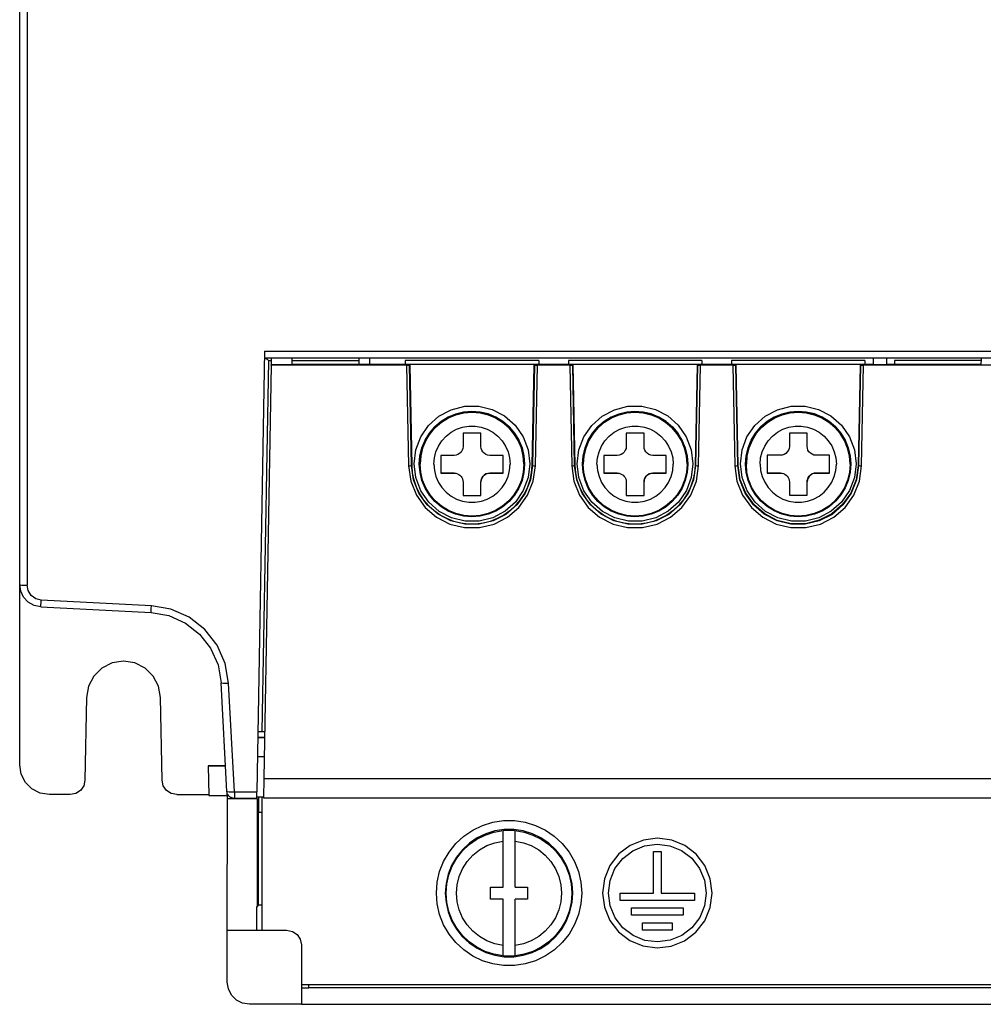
# Model space of a CAD drawing. Extents: x 0 to 420, y 0 to 297.
# Tile 19 of 34: x 184 to 207, y 112 to 135. Entities that reach past the tile are written whole.
import ezdxf

# ---------------------------------------------------------------- set-up
doc = ezdxf.new("R2010")
doc.units = 0
doc.header["$LTSCALE"] = 23.1
doc.layers.get('0').update_dxf_attribs({"linetype": 'CONTINUOUS'})

msp = doc.modelspace()

# ---------------------------------------------------------------- linework, layer by layer
at = {"color": 7, "linetype": 'CONTINUOUS'}
for p, q in [((184.138, 117.424), (184.138, 171.126)), ((184.313, 171.091), (184.313, 121.667)), ((189.916, 127.191), (189.734, 116.793)), ((189.916, 127.191), (207.565, 127.191)), ((189.863, 118.211), (190.016, 126.962)), ((207.565, 127.029), (189.913, 127.029)), ((189.95, 127.029), (189.976, 127.002)), ((189.976, 127.002), (190.016, 126.962)), ((190.074, 126.962), (190.016, 126.962)), ((190.076, 127.029), (190.073, 126.871)), ((190.562, 127.029), (190.563, 126.871)), ((192.147, 126.962), (190.562, 126.962)), ((192.147, 126.881), (192.147, 126.962)), ((192.398, 126.881), (192.398, 127.029)), ((196.388, 126.97), (193.238, 126.97)), ((193.238, 126.97), (193.238, 126.881)), ((196.388, 126.97), (196.388, 126.881)), ((200.238, 126.97), (197.088, 126.97)), ((197.088, 126.97), (197.088, 126.881)), ((200.238, 126.97), (200.238, 126.881)), ((204.088, 126.97), (200.938, 126.97)), ((200.938, 126.97), (200.938, 126.881)), ((204.088, 126.97), (204.088, 126.881)), ((204.278, 127.029), (204.278, 126.871)), ((204.597, 127.029), (204.598, 126.871)), ((206.835, 126.97), (204.788, 126.97)), ((204.788, 126.97), (204.788, 126.881)), ((206.831, 126.865), (206.839, 127.029)), ((190.073, 126.863), (189.902, 117.107)), ((190.073, 126.863), (190.073, 126.871)), ((190.563, 126.871), (190.073, 126.871)), ((193.296, 126.863), (190.073, 126.863)), ((192.728, 126.881), (190.563, 126.881)), ((190.563, 126.865), (190.563, 126.871)), ((193.098, 126.881), (192.678, 126.881)), ((192.728, 126.865), (192.728, 126.881)), ((196.578, 126.881), (193.048, 126.881)), ((193.048, 126.881), (193.048, 126.865)), ((193.351, 126.865), (193.048, 126.865)), ((193.27, 126.863), (193.316, 124.484)), ((193.296, 126.863), (193.334, 126.863)), ((193.334, 126.863), (193.34, 126.864)), ((193.351, 126.865), (193.34, 126.864)), ((193.386, 124.494), (193.34, 126.863)), ((193.398, 124.496), (193.351, 126.865)), ((196.274, 126.865), (196.228, 124.496)), ((196.286, 126.863), (196.239, 124.494)), ((196.948, 126.881), (196.274, 126.881)), ((196.578, 126.865), (196.274, 126.865)), ((196.286, 126.864), (196.274, 126.865)), ((196.309, 124.484), (196.356, 126.863)), ((197.146, 126.863), (196.356, 126.863)), ((196.578, 126.865), (196.578, 126.881)), ((200.428, 126.881), (196.898, 126.881)), ((196.898, 126.881), (196.898, 126.865)), ((197.201, 126.865), (196.898, 126.865)), ((197.12, 126.863), (197.166, 124.484)), ((197.146, 126.863), (197.184, 126.863)), ((197.184, 126.863), (197.19, 126.864)), ((197.201, 126.865), (197.19, 126.864)), ((197.236, 124.494), (197.19, 126.863)), ((197.248, 124.496), (197.201, 126.865)), ((200.124, 126.865), (200.078, 124.496)), ((200.136, 126.863), (200.089, 124.494)), ((200.798, 126.881), (200.124, 126.881)), ((200.428, 126.865), (200.124, 126.865)), ((200.136, 126.864), (200.124, 126.865)), ((200.159, 124.484), (200.206, 126.863)), ((200.996, 126.863), (200.206, 126.863)), ((200.428, 126.865), (200.428, 126.881)), ((204.278, 126.881), (200.748, 126.881)), ((200.748, 126.881), (200.748, 126.865)), ((201.051, 126.865), (200.748, 126.865)), ((200.97, 126.863), (201.016, 124.484)), ((200.996, 126.863), (201.034, 126.863)), ((201.034, 126.863), (201.04, 126.864)), ((201.051, 126.865), (201.04, 126.864)), ((201.086, 124.494), (201.04, 126.863)), ((201.098, 124.496), (201.051, 126.865)), ((203.974, 126.865), (203.928, 124.496)), ((203.986, 126.863), (203.939, 124.494)), ((203.986, 126.864), (203.974, 126.865)), ((204.009, 124.484), (204.056, 126.863)), ((207.069, 126.863), (204.056, 126.863)), ((204.598, 126.871), (204.278, 126.871)), ((204.278, 126.865), (204.278, 126.871)), ((206.83, 126.881), (204.598, 126.881)), ((195.023, 125.258), (194.603, 125.258)), ((194.603, 125.258), (194.603, 124.943)), ((195.023, 124.943), (195.023, 125.258)), ((198.873, 125.258), (198.453, 125.258)), ((198.453, 125.258), (198.453, 124.943)), ((198.873, 124.943), (198.873, 125.258)), ((202.723, 125.26), (202.303, 125.26)), ((202.303, 125.26), (202.303, 124.945)), ((202.723, 124.945), (202.723, 125.26)), ((194.393, 124.733), (194.078, 124.733)), ((194.078, 124.733), (194.078, 124.313)), ((195.548, 124.733), (195.233, 124.733)), ((195.548, 124.313), (195.548, 124.733)), ((196.023, 124.716), (196.038, 124.524)), ((198.243, 124.733), (197.928, 124.733)), ((197.928, 124.733), (197.928, 124.313)), ((199.398, 124.733), (199.083, 124.733)), ((199.398, 124.313), (199.398, 124.733)), ((199.873, 124.716), (199.888, 124.524)), ((202.093, 124.735), (201.778, 124.735)), ((201.778, 124.735), (201.778, 124.315)), ((203.248, 124.735), (202.933, 124.735)), ((203.248, 124.315), (203.248, 124.735)), ((203.723, 124.717), (203.738, 124.526)), ((193.386, 124.494), (193.398, 124.496)), ((193.588, 124.524), (193.588, 124.525)), ((196.038, 124.524), (196.038, 124.525)), ((196.228, 124.496), (196.239, 124.494)), ((197.236, 124.494), (197.248, 124.496)), ((197.438, 124.524), (197.438, 124.525)), ((199.888, 124.524), (199.888, 124.525)), ((200.078, 124.496), (200.089, 124.494)), ((201.086, 124.494), (201.098, 124.496)), ((201.288, 124.526), (201.288, 124.527)), ((203.738, 124.526), (203.738, 124.527)), ((203.928, 124.496), (203.939, 124.494)), ((194.393, 124.314), (194.078, 124.314)), ((194.078, 124.313), (194.393, 124.313)), ((195.548, 124.314), (195.233, 124.314)), ((195.233, 124.314), (195.233, 124.313)), ((195.233, 124.313), (195.548, 124.313)), ((198.243, 124.314), (197.928, 124.314)), ((197.928, 124.313), (198.243, 124.313)), ((199.398, 124.314), (199.083, 124.314)), ((199.083, 124.314), (199.083, 124.313)), ((199.083, 124.313), (199.398, 124.313)), ((202.093, 124.315), (201.778, 124.315)), ((201.778, 124.315), (202.093, 124.315)), ((202.933, 124.315), (203.248, 124.315)), ((203.248, 124.315), (202.933, 124.315)), ((202.933, 124.315), (202.933, 124.315)), ((194.603, 124.103), (194.603, 123.788)), ((195.023, 123.788), (195.023, 124.103)), ((198.453, 124.103), (198.453, 123.788)), ((198.873, 123.788), (198.873, 124.103)), ((202.303, 124.105), (202.303, 123.79)), ((202.723, 123.79), (202.723, 124.105)), ((194.603, 123.788), (195.023, 123.788)), ((198.453, 123.788), (198.873, 123.788)), ((202.303, 123.79), (202.723, 123.79)), ((184.635, 121.159), (184.479, 121.191)), ((184.635, 121.159), (187.239, 121.022)), ((187.248, 121.181), (184.644, 121.318)), ((187.702, 121.102), (187.248, 121.181)), ((189.029, 116.801), (188.895, 119.366)), ((189.204, 116.793), (189.069, 119.359)), ((185.713, 119.015), (185.679, 117.068)), ((187.497, 117.068), (187.463, 119.015)), ((189.921, 118.21), (189.759, 118.21)), ((189.756, 118.069), (189.919, 118.069)), ((189.919, 118.069), (189.756, 118.069)), ((189.911, 117.62), (189.748, 117.62)), ((188.583, 117.411), (188.997, 117.411)), ((188.583, 117.404), (188.997, 117.404)), ((188.583, 117.404), (188.601, 116.704)), ((189.902, 117.107), (189.894, 116.647)), ((189.902, 117.107), (227.373, 117.107)), ((185.329, 116.724), (184.838, 116.724)), ((187.846, 116.724), (188.601, 116.724)), ((188.601, 116.704), (189.036, 116.704)), ((189.022, 116.844), (189.022, 116.841)), ((189.04, 116.627), (189.032, 116.781)), ((189.204, 116.793), (189.734, 116.793)), ((189.204, 116.793), (189.204, 116.635)), ((189.731, 116.635), (189.734, 116.793)), ((189.038, 113.526), (189.039, 116.635)), ((189.391, 116.627), (189.04, 116.627)), ((189.731, 116.635), (189.204, 116.635)), ((189.738, 116.623), (189.391, 116.623)), ((189.894, 116.666), (189.731, 116.666)), ((189.738, 116.635), (189.738, 116.623)), ((189.747, 114.083), (189.747, 116.635)), ((189.772, 116.669), (189.772, 116.31)), ((189.86, 113.525), (189.86, 116.672)), ((189.894, 116.647), (227.381, 116.647)), ((189.772, 116.31), (189.86, 116.31)), ((189.772, 116.31), (189.86, 116.31)), ((189.772, 116.31), (189.772, 116.31)), ((189.772, 114.113), (189.772, 116.31)), ((195.548, 114.537), (195.548, 115.877)), ((195.828, 114.537), (195.828, 115.877)), ((199.1, 115.381), (199.275, 115.381)), ((199.1, 114.401), (199.1, 115.381)), ((199.275, 115.381), (199.275, 114.401)), ((195.25, 114.537), (195.548, 114.537)), ((195.25, 114.257), (195.25, 114.537)), ((195.828, 114.537), (196.125, 114.537)), ((196.125, 114.537), (196.125, 114.257)), ((198.313, 114.401), (199.1, 114.401)), ((198.313, 114.226), (198.313, 114.401)), ((199.275, 114.401), (200.063, 114.401)), ((200.063, 114.401), (200.063, 114.226)), ((195.548, 114.257), (195.25, 114.257)), ((195.548, 112.918), (195.548, 114.257)), ((196.125, 114.257), (195.828, 114.257)), ((195.828, 112.918), (195.828, 114.257)), ((200.063, 114.226), (198.313, 114.226)), ((189.738, 114.083), (189.747, 114.083)), ((189.738, 113.526), (189.738, 114.083)), ((189.747, 114.083), (189.772, 114.113)), ((189.86, 114.113), (189.772, 114.113)), ((198.575, 114.051), (199.8, 114.051)), ((198.575, 113.876), (198.575, 114.051)), ((199.8, 114.051), (199.8, 113.876)), ((199.8, 113.876), (198.575, 113.876)), ((198.838, 113.701), (199.538, 113.701)), ((198.838, 113.526), (198.838, 113.701)), ((199.538, 113.701), (199.538, 113.526)), ((189.038, 113.525), (190.438, 113.525)), ((189.038, 112.3), (189.038, 113.525)), ((199.538, 113.526), (198.838, 113.526)), ((190.788, 113.175), (190.788, 111.775)), ((226.488, 112.231), (190.788, 112.231)), ((190.96, 112.159), (190.788, 112.159)), ((226.314, 112.161), (190.962, 112.161)), ((190.963, 112.159), (190.963, 112.231)), ((190.788, 111.775), (189.563, 111.775)), ((190.788, 111.776), (226.488, 111.776))]:
    msp.add_line(p, q, dxfattribs=at)
for points in [[(192.147, 126.962), (192.147, 127.014), (192.148, 127.034)], [(196.286, 126.864), (196.291, 126.863), (196.356, 126.863)], [(200.136, 126.864), (200.141, 126.863), (200.206, 126.863)], [(203.986, 126.864), (203.991, 126.863), (204.056, 126.863)], [(193.447, 124.536), (193.487, 124.862), (193.603, 125.169), (193.789, 125.44), (194.034, 125.657), (194.324, 125.811), (194.644, 125.891), (194.973, 125.892), (195.292, 125.815), (195.584, 125.663), (195.831, 125.446), (196.021, 125.173), (196.139, 124.863), (196.178, 124.536)], [(196.055, 124.526), (196.04, 124.72), (195.994, 124.91), (195.92, 125.09), (195.819, 125.255), (195.691, 125.405), (195.542, 125.532), (195.375, 125.634), (195.194, 125.709), (195.004, 125.754), (194.81, 125.768), (194.616, 125.753), (194.427, 125.707), (194.247, 125.632), (194.082, 125.531), (193.934, 125.404), (193.807, 125.256), (193.706, 125.091), (193.631, 124.911), (193.586, 124.721), (193.57, 124.526)], [(193.57, 124.525), (193.585, 124.719), (193.631, 124.909), (193.705, 125.089), (193.807, 125.255), (193.934, 125.404), (194.084, 125.531), (194.251, 125.633), (194.432, 125.708), (194.622, 125.753), (194.816, 125.768), (195.01, 125.752), (195.199, 125.706), (195.378, 125.632), (195.544, 125.53), (195.692, 125.403), (195.818, 125.255), (195.919, 125.09), (195.994, 124.911), (196.04, 124.721), (196.055, 124.525)], [(196.038, 124.525), (196.023, 124.717), (195.978, 124.904), (195.904, 125.081), (195.804, 125.244), (195.679, 125.392), (195.531, 125.517), (195.367, 125.618), (195.188, 125.691), (195.001, 125.736), (194.81, 125.75), (194.619, 125.735), (194.432, 125.69), (194.255, 125.616), (194.092, 125.516), (193.946, 125.391), (193.821, 125.245), (193.722, 125.082), (193.648, 124.905), (193.603, 124.718), (193.588, 124.525)], [(193.588, 124.524), (193.603, 124.716), (193.648, 124.903), (193.721, 125.081), (193.822, 125.244), (193.946, 125.391), (194.093, 125.515), (194.257, 125.616), (194.434, 125.689), (194.621, 125.734), (194.813, 125.749), (195.004, 125.734), (195.191, 125.689), (195.369, 125.616), (195.533, 125.515), (195.679, 125.391), (195.804, 125.244), (195.904, 125.081), (195.978, 124.903), (196.023, 124.716)], [(197.297, 124.536), (197.337, 124.862), (197.453, 125.169), (197.639, 125.44), (197.884, 125.657), (198.174, 125.811), (198.494, 125.891), (198.823, 125.892), (199.142, 125.815), (199.434, 125.663), (199.681, 125.446), (199.871, 125.173), (199.989, 124.863), (200.028, 124.536)], [(199.905, 124.526), (199.89, 124.72), (199.844, 124.91), (199.77, 125.09), (199.669, 125.255), (199.541, 125.405), (199.392, 125.532), (199.225, 125.634), (199.044, 125.709), (198.854, 125.754), (198.66, 125.768), (198.466, 125.753), (198.277, 125.707), (198.097, 125.632), (197.932, 125.531), (197.784, 125.404), (197.657, 125.256), (197.556, 125.091), (197.481, 124.911), (197.436, 124.721), (197.42, 124.526)], [(197.42, 124.525), (197.435, 124.719), (197.481, 124.909), (197.555, 125.089), (197.657, 125.255), (197.784, 125.404), (197.934, 125.531), (198.101, 125.633), (198.282, 125.708), (198.472, 125.753), (198.666, 125.768), (198.86, 125.752), (199.049, 125.706), (199.228, 125.632), (199.394, 125.53), (199.542, 125.403), (199.668, 125.255), (199.769, 125.09), (199.844, 124.911), (199.89, 124.721), (199.905, 124.525)], [(199.888, 124.525), (199.873, 124.717), (199.828, 124.904), (199.754, 125.081), (199.654, 125.244), (199.529, 125.392), (199.381, 125.517), (199.217, 125.618), (199.038, 125.691), (198.851, 125.736), (198.66, 125.75), (198.469, 125.735), (198.282, 125.69), (198.105, 125.616), (197.942, 125.516), (197.796, 125.391), (197.671, 125.245), (197.572, 125.082), (197.498, 124.905), (197.453, 124.718), (197.438, 124.525)], [(197.438, 124.524), (197.453, 124.716), (197.498, 124.903), (197.571, 125.081), (197.672, 125.244), (197.796, 125.391), (197.943, 125.515), (198.107, 125.616), (198.284, 125.689), (198.471, 125.734), (198.663, 125.749), (198.854, 125.734), (199.041, 125.689), (199.219, 125.616), (199.383, 125.515), (199.529, 125.391), (199.654, 125.244), (199.754, 125.081), (199.828, 124.903), (199.873, 124.716)], [(201.147, 124.536), (201.187, 124.862), (201.303, 125.169), (201.489, 125.44), (201.734, 125.657), (202.024, 125.811), (202.344, 125.891), (202.673, 125.892), (202.992, 125.815), (203.284, 125.663), (203.531, 125.446), (203.721, 125.173), (203.839, 124.863), (203.878, 124.536)], [(203.755, 124.527), (203.74, 124.721), (203.694, 124.911), (203.62, 125.091), (203.519, 125.257), (203.391, 125.406), (203.242, 125.533), (203.075, 125.635), (202.894, 125.71), (202.704, 125.755), (202.51, 125.77), (202.316, 125.754), (202.127, 125.708), (201.947, 125.634), (201.782, 125.532), (201.634, 125.405), (201.507, 125.257), (201.406, 125.092), (201.331, 124.913), (201.286, 124.722), (201.27, 124.527)], [(201.27, 124.527), (201.285, 124.721), (201.331, 124.91), (201.405, 125.09), (201.507, 125.256), (201.634, 125.405), (201.784, 125.533), (201.951, 125.635), (202.132, 125.709), (202.322, 125.754), (202.516, 125.769), (202.71, 125.753), (202.899, 125.708), (203.078, 125.633), (203.244, 125.531), (203.392, 125.405), (203.518, 125.256), (203.619, 125.092), (203.694, 124.912), (203.74, 124.722), (203.755, 124.527)], [(203.738, 124.527), (203.723, 124.718), (203.678, 124.905), (203.604, 125.082), (203.504, 125.246), (203.379, 125.393), (203.231, 125.518), (203.067, 125.619), (202.888, 125.692), (202.701, 125.737), (202.51, 125.752), (202.319, 125.736), (202.132, 125.691), (201.955, 125.617), (201.792, 125.517), (201.646, 125.392), (201.521, 125.246), (201.422, 125.084), (201.348, 124.906), (201.303, 124.719), (201.288, 124.527)], [(201.288, 124.526), (201.303, 124.717), (201.348, 124.904), (201.421, 125.082), (201.522, 125.246), (201.646, 125.392), (201.793, 125.517), (201.957, 125.617), (202.134, 125.691), (202.321, 125.736), (202.513, 125.751), (202.704, 125.736), (202.891, 125.691), (203.069, 125.617), (203.233, 125.517), (203.379, 125.392), (203.504, 125.246), (203.604, 125.082), (203.678, 124.904), (203.723, 124.717)], [(193.913, 124.524), (193.925, 124.671), (193.961, 124.815), (194.021, 124.951), (194.101, 125.075), (194.202, 125.185), (194.32, 125.277), (194.451, 125.347), (194.591, 125.396), (194.738, 125.42), (194.886, 125.421), (195.033, 125.396), (195.173, 125.348), (195.304, 125.278), (195.422, 125.186), (195.523, 125.077), (195.604, 124.953), (195.664, 124.817), (195.7, 124.672), (195.713, 124.524)], [(197.763, 124.524), (197.775, 124.671), (197.811, 124.815), (197.871, 124.951), (197.951, 125.075), (198.052, 125.185), (198.17, 125.277), (198.301, 125.347), (198.441, 125.396), (198.588, 125.42), (198.736, 125.421), (198.883, 125.396), (199.023, 125.348), (199.154, 125.278), (199.272, 125.186), (199.373, 125.077), (199.454, 124.953), (199.514, 124.817), (199.55, 124.672), (199.563, 124.524)], [(201.613, 124.525), (201.625, 124.672), (201.661, 124.816), (201.721, 124.952), (201.801, 125.076), (201.902, 125.186), (202.02, 125.278), (202.151, 125.349), (202.291, 125.397), (202.438, 125.422), (202.586, 125.422), (202.733, 125.398), (202.873, 125.349), (203.004, 125.279), (203.122, 125.187), (203.223, 125.078), (203.304, 124.954), (203.364, 124.818), (203.4, 124.674), (203.413, 124.525)], [(194.603, 124.943), (194.598, 124.897), (194.582, 124.852), (194.555, 124.811), (194.52, 124.776), (194.48, 124.752), (194.437, 124.738), (194.393, 124.733)], [(195.233, 124.733), (195.182, 124.74), (195.138, 124.756), (195.099, 124.781), (195.066, 124.815), (195.042, 124.855), (195.028, 124.898), (195.023, 124.943)], [(198.453, 124.943), (198.448, 124.897), (198.432, 124.852), (198.405, 124.811), (198.37, 124.776), (198.33, 124.752), (198.287, 124.738), (198.243, 124.733)], [(199.083, 124.733), (199.032, 124.74), (198.988, 124.756), (198.949, 124.781), (198.916, 124.815), (198.892, 124.855), (198.878, 124.898), (198.873, 124.943)], [(202.303, 124.945), (202.298, 124.898), (202.282, 124.853), (202.255, 124.812), (202.22, 124.777), (202.18, 124.753), (202.137, 124.739), (202.093, 124.735)], [(202.933, 124.735), (202.882, 124.741), (202.838, 124.757), (202.799, 124.783), (202.766, 124.817), (202.742, 124.856), (202.728, 124.899), (202.723, 124.945)], [(193.316, 124.484), (193.352, 124.486), (193.377, 124.49), (193.386, 124.494)], [(193.316, 124.484), (193.367, 124.127), (193.501, 123.794), (193.708, 123.504), (193.976, 123.273), (194.292, 123.111), (194.637, 123.028), (194.991, 123.028), (195.335, 123.111), (195.65, 123.273), (195.917, 123.504), (196.125, 123.793), (196.258, 124.127), (196.309, 124.484)], [(196.239, 124.494), (196.192, 124.157), (196.066, 123.84), (195.868, 123.563), (195.611, 123.34), (195.309, 123.185), (194.98, 123.106), (194.641, 123.106), (194.313, 123.186), (194.012, 123.342), (193.757, 123.563), (193.56, 123.84), (193.434, 124.157), (193.386, 124.494)], [(196.228, 124.496), (196.213, 124.32), (196.177, 124.148), (196.12, 123.981), (196.043, 123.823), (195.946, 123.676), (195.833, 123.542), (195.703, 123.424), (195.561, 123.322), (195.407, 123.239), (195.243, 123.175), (195.074, 123.133), (194.9, 123.111), (194.725, 123.111), (194.552, 123.133), (194.382, 123.175), (194.219, 123.239), (194.065, 123.322), (193.922, 123.424), (193.793, 123.542), (193.679, 123.676), (193.583, 123.823), (193.505, 123.981), (193.448, 124.148), (193.412, 124.32), (193.398, 124.496)], [(196.178, 124.536), (196.139, 124.21), (196.022, 123.902), (195.836, 123.631), (195.592, 123.414), (195.301, 123.261), (194.982, 123.181), (194.653, 123.18), (194.333, 123.257), (194.041, 123.409), (193.794, 123.626), (193.605, 123.898), (193.487, 124.208), (193.447, 124.536)], [(196.055, 124.525), (196.04, 124.331), (195.994, 124.142), (195.92, 123.961), (195.819, 123.796), (195.691, 123.646), (195.542, 123.519), (195.375, 123.417), (195.194, 123.343), (195.004, 123.298), (194.81, 123.283), (194.616, 123.298), (194.427, 123.344), (194.247, 123.419), (194.082, 123.521), (193.934, 123.647), (193.807, 123.796), (193.706, 123.96), (193.631, 124.14), (193.586, 124.33), (193.57, 124.525)], [(196.038, 124.524), (196.023, 124.333), (195.978, 124.146), (195.904, 123.968), (195.804, 123.804), (195.679, 123.658), (195.533, 123.533), (195.369, 123.433), (195.191, 123.359), (195.004, 123.315), (194.813, 123.299), (194.621, 123.315), (194.434, 123.359), (194.257, 123.433), (194.093, 123.533), (193.946, 123.658), (193.822, 123.804), (193.721, 123.968), (193.648, 124.146), (193.603, 124.333), (193.588, 124.524)], [(193.913, 124.524), (193.925, 124.375), (193.961, 124.231), (194.021, 124.095), (194.102, 123.971), (194.203, 123.861), (194.32, 123.77), (194.451, 123.699), (194.592, 123.651), (194.738, 123.627), (194.887, 123.627), (195.034, 123.651), (195.174, 123.699), (195.305, 123.77), (195.422, 123.861), (195.523, 123.971), (195.604, 124.095), (195.664, 124.231), (195.7, 124.375), (195.713, 124.524)], [(196.239, 124.494), (196.249, 124.49), (196.275, 124.486), (196.309, 124.484)], [(197.166, 124.484), (197.202, 124.486), (197.227, 124.49), (197.236, 124.494)], [(197.166, 124.484), (197.217, 124.127), (197.351, 123.794), (197.558, 123.504), (197.826, 123.273), (198.142, 123.111), (198.487, 123.028), (198.841, 123.028), (199.185, 123.111), (199.5, 123.273), (199.767, 123.504), (199.975, 123.793), (200.108, 124.127), (200.159, 124.484)], [(200.089, 124.494), (200.042, 124.157), (199.916, 123.84), (199.718, 123.563), (199.461, 123.34), (199.159, 123.185), (198.83, 123.106), (198.491, 123.106), (198.163, 123.186), (197.862, 123.342), (197.607, 123.563), (197.41, 123.84), (197.284, 124.157), (197.236, 124.494)], [(200.078, 124.496), (200.063, 124.32), (200.027, 124.148), (199.97, 123.981), (199.893, 123.823), (199.796, 123.676), (199.683, 123.542), (199.553, 123.424), (199.411, 123.322), (199.257, 123.239), (199.093, 123.175), (198.924, 123.133), (198.75, 123.111), (198.575, 123.111), (198.402, 123.133), (198.232, 123.175), (198.069, 123.239), (197.915, 123.322), (197.772, 123.424), (197.643, 123.542), (197.529, 123.676), (197.433, 123.823), (197.355, 123.981), (197.298, 124.148), (197.262, 124.32), (197.248, 124.496)], [(200.028, 124.536), (199.989, 124.21), (199.872, 123.902), (199.686, 123.631), (199.442, 123.414), (199.151, 123.261), (198.832, 123.181), (198.503, 123.18), (198.183, 123.257), (197.891, 123.409), (197.644, 123.626), (197.455, 123.898), (197.337, 124.208), (197.297, 124.536)], [(199.905, 124.525), (199.89, 124.331), (199.844, 124.142), (199.77, 123.961), (199.669, 123.796), (199.541, 123.646), (199.392, 123.519), (199.225, 123.417), (199.044, 123.343), (198.854, 123.298), (198.66, 123.283), (198.466, 123.298), (198.277, 123.344), (198.097, 123.419), (197.932, 123.521), (197.784, 123.647), (197.657, 123.796), (197.556, 123.96), (197.481, 124.14), (197.436, 124.33), (197.42, 124.525)], [(199.888, 124.524), (199.873, 124.333), (199.828, 124.146), (199.754, 123.968), (199.654, 123.804), (199.529, 123.658), (199.383, 123.533), (199.219, 123.433), (199.041, 123.359), (198.854, 123.315), (198.663, 123.299), (198.471, 123.315), (198.284, 123.359), (198.107, 123.433), (197.943, 123.533), (197.796, 123.658), (197.672, 123.804), (197.571, 123.968), (197.498, 124.146), (197.453, 124.333), (197.438, 124.524)], [(197.763, 124.524), (197.775, 124.375), (197.811, 124.231), (197.871, 124.095), (197.952, 123.971), (198.053, 123.861), (198.17, 123.77), (198.301, 123.699), (198.442, 123.651), (198.588, 123.627), (198.737, 123.627), (198.884, 123.651), (199.024, 123.699), (199.155, 123.77), (199.272, 123.861), (199.373, 123.971), (199.454, 124.095), (199.514, 124.231), (199.55, 124.375), (199.563, 124.524)], [(200.089, 124.494), (200.099, 124.49), (200.125, 124.486), (200.159, 124.484)], [(201.016, 124.484), (201.052, 124.486), (201.077, 124.49), (201.086, 124.494)], [(201.016, 124.484), (201.067, 124.127), (201.201, 123.794), (201.408, 123.504), (201.676, 123.273), (201.992, 123.111), (202.337, 123.028), (202.691, 123.028), (203.035, 123.111), (203.35, 123.273), (203.617, 123.504), (203.825, 123.793), (203.958, 124.127), (204.009, 124.484)], [(203.939, 124.494), (203.892, 124.157), (203.766, 123.84), (203.568, 123.563), (203.311, 123.34), (203.009, 123.185), (202.68, 123.106), (202.341, 123.106), (202.013, 123.186), (201.712, 123.342), (201.457, 123.563), (201.26, 123.84), (201.134, 124.157), (201.086, 124.494)], [(203.928, 124.496), (203.88, 124.157), (203.753, 123.843), (203.559, 123.57), (203.307, 123.352), (203.01, 123.199), (202.682, 123.119), (202.346, 123.118), (202.019, 123.197), (201.724, 123.349), (201.47, 123.566), (201.273, 123.84), (201.146, 124.156), (201.098, 124.496)], [(203.878, 124.536), (203.839, 124.21), (203.722, 123.902), (203.536, 123.631), (203.292, 123.414), (203.001, 123.261), (202.682, 123.181), (202.353, 123.18), (202.033, 123.257), (201.741, 123.409), (201.494, 123.626), (201.305, 123.898), (201.187, 124.208), (201.147, 124.536)], [(203.755, 124.527), (203.74, 124.333), (203.694, 124.143), (203.62, 123.963), (203.519, 123.797), (203.391, 123.648), (203.242, 123.52), (203.075, 123.418), (202.894, 123.344), (202.704, 123.299), (202.51, 123.284), (202.316, 123.3), (202.127, 123.345), (201.947, 123.42), (201.782, 123.522), (201.634, 123.648), (201.507, 123.797), (201.406, 123.962), (201.331, 124.141), (201.286, 124.331), (201.27, 124.527)], [(203.738, 124.526), (203.723, 124.334), (203.678, 124.147), (203.604, 123.97), (203.504, 123.806), (203.379, 123.659), (203.233, 123.535), (203.069, 123.434), (202.891, 123.361), (202.704, 123.316), (202.513, 123.301), (202.321, 123.316), (202.134, 123.361), (201.957, 123.434), (201.793, 123.535), (201.646, 123.659), (201.522, 123.806), (201.421, 123.97), (201.348, 124.147), (201.303, 124.334), (201.288, 124.526)], [(201.613, 124.525), (201.625, 124.377), (201.661, 124.233), (201.721, 124.096), (201.802, 123.972), (201.903, 123.863), (202.02, 123.771), (202.151, 123.701), (202.292, 123.652), (202.438, 123.628), (202.587, 123.628), (202.734, 123.652), (202.874, 123.701), (203.005, 123.771), (203.122, 123.863), (203.223, 123.972), (203.304, 124.096), (203.364, 124.233), (203.4, 124.377), (203.413, 124.525)], [(203.939, 124.494), (203.949, 124.49), (203.975, 124.486), (204.009, 124.484)], [(194.393, 124.313), (194.433, 124.31), (194.468, 124.299), (194.5, 124.284), (194.529, 124.263), (194.554, 124.237), (194.575, 124.207), (194.59, 124.175), (194.599, 124.14), (194.603, 124.103)], [(195.233, 124.314), (195.186, 124.308), (195.141, 124.293), (195.102, 124.268), (195.069, 124.235), (195.044, 124.195), (195.028, 124.151), (195.023, 124.104)], [(195.023, 124.103), (195.026, 124.142), (195.036, 124.177), (195.051, 124.209), (195.073, 124.239), (195.098, 124.265), (195.128, 124.285), (195.159, 124.3), (195.193, 124.31), (195.233, 124.313)], [(198.243, 124.313), (198.283, 124.31), (198.318, 124.299), (198.35, 124.284), (198.379, 124.263), (198.404, 124.237), (198.425, 124.207), (198.44, 124.175), (198.449, 124.14), (198.453, 124.103)], [(199.083, 124.314), (199.036, 124.308), (198.991, 124.293), (198.952, 124.268), (198.919, 124.235), (198.894, 124.195), (198.878, 124.151), (198.873, 124.104)], [(198.873, 124.103), (198.876, 124.142), (198.886, 124.177), (198.901, 124.209), (198.923, 124.239), (198.948, 124.265), (198.978, 124.285), (199.009, 124.3), (199.043, 124.31), (199.083, 124.313)], [(202.093, 124.315), (202.133, 124.311), (202.168, 124.301), (202.2, 124.285), (202.229, 124.264), (202.254, 124.239), (202.275, 124.208), (202.29, 124.176), (202.299, 124.141), (202.303, 124.105)], [(202.933, 124.315), (202.886, 124.31), (202.841, 124.294), (202.802, 124.269), (202.769, 124.236), (202.744, 124.196), (202.728, 124.152), (202.723, 124.105)], [(202.723, 124.105), (202.726, 124.143), (202.736, 124.179), (202.751, 124.21), (202.773, 124.241), (202.798, 124.266), (202.828, 124.287), (202.859, 124.301), (202.893, 124.311), (202.933, 124.315)], [(184.138, 121.683), (184.151, 121.677), (184.189, 121.672)], [(184.479, 121.191), (184.341, 121.268), (184.231, 121.383), (184.162, 121.526), (184.138, 121.683)], [(184.189, 121.672), (184.246, 121.668), (184.313, 121.667)], [(184.644, 121.318), (184.519, 121.349), (184.41, 121.427), (184.338, 121.54), (184.313, 121.667)], [(184.635, 121.159), (184.636, 121.17), (184.638, 121.204), (184.641, 121.256), (184.644, 121.318)], [(187.239, 121.022), (187.239, 121.034), (187.241, 121.068), (187.244, 121.119), (187.248, 121.181)], [(189.069, 119.359), (188.989, 119.817), (188.797, 120.25), (188.506, 120.621), (188.134, 120.911), (187.702, 121.102)], [(187.239, 121.022), (187.657, 120.949), (188.05, 120.774), (188.383, 120.513), (188.645, 120.18), (188.82, 119.786), (188.895, 119.366)], [(186.588, 119.874), (186.319, 119.832), (186.078, 119.711), (185.885, 119.521), (185.76, 119.282), (185.713, 119.015)], [(187.463, 119.015), (187.416, 119.282), (187.29, 119.521), (187.097, 119.711), (186.856, 119.832), (186.588, 119.874)], [(188.895, 119.366), (188.908, 119.361), (188.946, 119.357), (189.003, 119.357), (189.069, 119.359)], [(184.838, 116.724), (184.621, 116.759), (184.426, 116.858), (184.272, 117.013), (184.172, 117.207), (184.138, 117.424)], [(185.679, 117.068), (185.65, 116.935), (185.574, 116.825), (185.462, 116.751), (185.329, 116.724)], [(187.846, 116.724), (187.713, 116.751), (187.601, 116.825), (187.525, 116.935), (187.497, 117.068)], [(189.029, 116.801), (189.043, 116.795), (189.081, 116.791), (189.137, 116.791), (189.204, 116.793)], [(189.125, 116.654), (189.115, 116.659), (189.102, 116.668), (189.086, 116.681), (189.077, 116.69), (189.067, 116.701), (189.056, 116.717), (189.045, 116.738), (189.034, 116.766), (189.029, 116.801)], [(189.204, 116.635), (189.197, 116.636), (189.19, 116.636), (189.185, 116.636), (189.175, 116.638), (189.169, 116.639), (189.158, 116.642), (189.147, 116.645), (189.135, 116.649), (189.125, 116.654)], [(193.973, 114.4), (193.992, 114.656), (194.049, 114.906), (194.143, 115.145), (194.271, 115.366), (194.431, 115.567), (194.619, 115.741), (194.83, 115.885), (195.061, 115.996), (195.306, 116.072), (195.559, 116.11), (195.815, 116.11), (196.068, 116.072), (196.313, 115.997), (196.544, 115.886), (196.756, 115.742), (196.943, 115.568), (197.104, 115.368), (197.232, 115.146), (197.326, 114.907), (197.383, 114.656), (197.403, 114.4)], [(197.193, 114.399), (197.176, 114.624), (197.126, 114.843), (197.043, 115.053), (196.931, 115.247), (196.791, 115.423), (196.626, 115.576), (196.44, 115.702), (196.238, 115.8), (196.023, 115.866), (195.801, 115.9), (195.576, 115.9), (195.354, 115.867), (195.139, 115.8), (194.936, 115.703), (194.751, 115.577), (194.586, 115.424), (194.445, 115.249), (194.333, 115.054), (194.25, 114.844), (194.2, 114.624), (194.183, 114.399)], [(194.203, 114.397), (194.219, 114.616), (194.267, 114.829), (194.346, 115.034), (194.454, 115.224), (194.589, 115.397), (194.748, 115.547), (194.928, 115.673), (195.124, 115.771), (195.332, 115.839), (195.548, 115.876)], [(195.548, 115.877), (195.641, 115.883), (195.734, 115.883), (195.828, 115.877)], [(195.828, 115.876), (196.044, 115.839), (196.252, 115.771), (196.448, 115.673), (196.627, 115.547), (196.786, 115.397), (196.921, 115.224), (197.029, 115.034), (197.108, 114.829), (197.157, 114.616), (197.173, 114.397)], [(194.448, 114.397), (194.464, 114.597), (194.512, 114.792), (194.591, 114.976), (194.699, 115.145), (194.832, 115.295), (194.988, 115.421), (195.162, 115.52), (195.351, 115.59), (195.548, 115.629)], [(195.828, 115.629), (196.025, 115.59), (196.213, 115.52), (196.387, 115.421), (196.543, 115.295), (196.676, 115.145), (196.784, 114.976), (196.863, 114.792), (196.912, 114.597), (196.928, 114.397)], [(200.483, 114.401), (200.438, 114.737), (200.308, 115.049), (200.103, 115.317), (199.837, 115.521), (199.526, 115.651), (199.193, 115.696), (198.86, 115.653), (198.547, 115.526), (198.278, 115.323), (198.069, 115.053), (197.937, 114.738), (197.893, 114.401)], [(198.033, 114.401), (198.072, 114.7), (198.188, 114.979), (198.372, 115.218), (198.609, 115.4), (198.886, 115.515), (199.183, 115.556), (199.48, 115.518), (199.759, 115.405), (199.999, 115.223), (200.185, 114.983), (200.303, 114.701), (200.343, 114.401)], [(197.403, 114.4), (197.384, 114.144), (197.326, 113.894), (197.233, 113.655), (197.105, 113.434), (196.945, 113.233), (196.757, 113.059), (196.545, 112.915), (196.314, 112.804), (196.07, 112.728), (195.817, 112.69), (195.56, 112.69), (195.307, 112.728), (195.062, 112.803), (194.832, 112.914), (194.62, 113.058), (194.432, 113.232), (194.272, 113.432), (194.144, 113.654), (194.049, 113.893), (193.992, 114.144), (193.973, 114.4)], [(194.183, 114.399), (194.2, 114.175), (194.25, 113.955), (194.332, 113.746), (194.444, 113.551), (194.584, 113.376), (194.749, 113.222), (194.935, 113.096), (195.137, 112.998), (195.352, 112.932), (195.574, 112.898), (195.799, 112.898), (196.022, 112.932), (196.237, 112.998), (196.439, 113.095), (196.625, 113.221), (196.79, 113.374), (196.93, 113.55), (197.043, 113.744), (197.125, 113.954), (197.176, 114.174), (197.193, 114.399)], [(195.548, 112.919), (195.332, 112.956), (195.124, 113.024), (194.928, 113.122), (194.748, 113.247), (194.589, 113.398), (194.454, 113.57), (194.346, 113.761), (194.267, 113.965), (194.219, 114.179), (194.203, 114.397)], [(195.548, 113.165), (195.351, 113.203), (195.162, 113.274), (194.988, 113.373), (194.832, 113.499), (194.699, 113.648), (194.591, 113.818), (194.512, 114.002), (194.464, 114.197), (194.448, 114.397)], [(197.173, 114.397), (197.157, 114.179), (197.108, 113.965), (197.029, 113.761), (196.921, 113.57), (196.786, 113.398), (196.627, 113.247), (196.448, 113.122), (196.252, 113.024), (196.044, 112.956), (195.828, 112.919)], [(196.928, 114.397), (196.912, 114.197), (196.863, 114.002), (196.784, 113.818), (196.676, 113.648), (196.543, 113.499), (196.387, 113.373), (196.213, 113.274), (196.025, 113.203), (195.828, 113.165)], [(197.893, 114.401), (197.937, 114.065), (198.067, 113.752), (198.273, 113.484), (198.539, 113.28), (198.849, 113.151), (199.183, 113.106), (199.516, 113.148), (199.828, 113.275), (200.097, 113.479), (200.306, 113.748), (200.438, 114.063), (200.483, 114.401)], [(200.343, 114.401), (200.303, 114.101), (200.187, 113.822), (200.004, 113.583), (199.767, 113.401), (199.489, 113.286), (199.192, 113.246), (198.895, 113.283), (198.617, 113.397), (198.377, 113.578), (198.19, 113.818), (198.073, 114.1), (198.033, 114.401)], [(190.438, 113.525), (190.573, 113.497), (190.685, 113.422), (190.761, 113.31), (190.788, 113.175)], [(195.828, 112.918), (195.734, 112.912), (195.641, 112.912), (195.548, 112.918)], [(189.563, 111.775), (189.4, 111.8), (189.254, 111.875), (189.138, 111.991), (189.064, 112.137), (189.038, 112.3)]]:
    msp.add_lwpolyline(points, dxfattribs=at)

doc.saveas('drawing.dxf')
